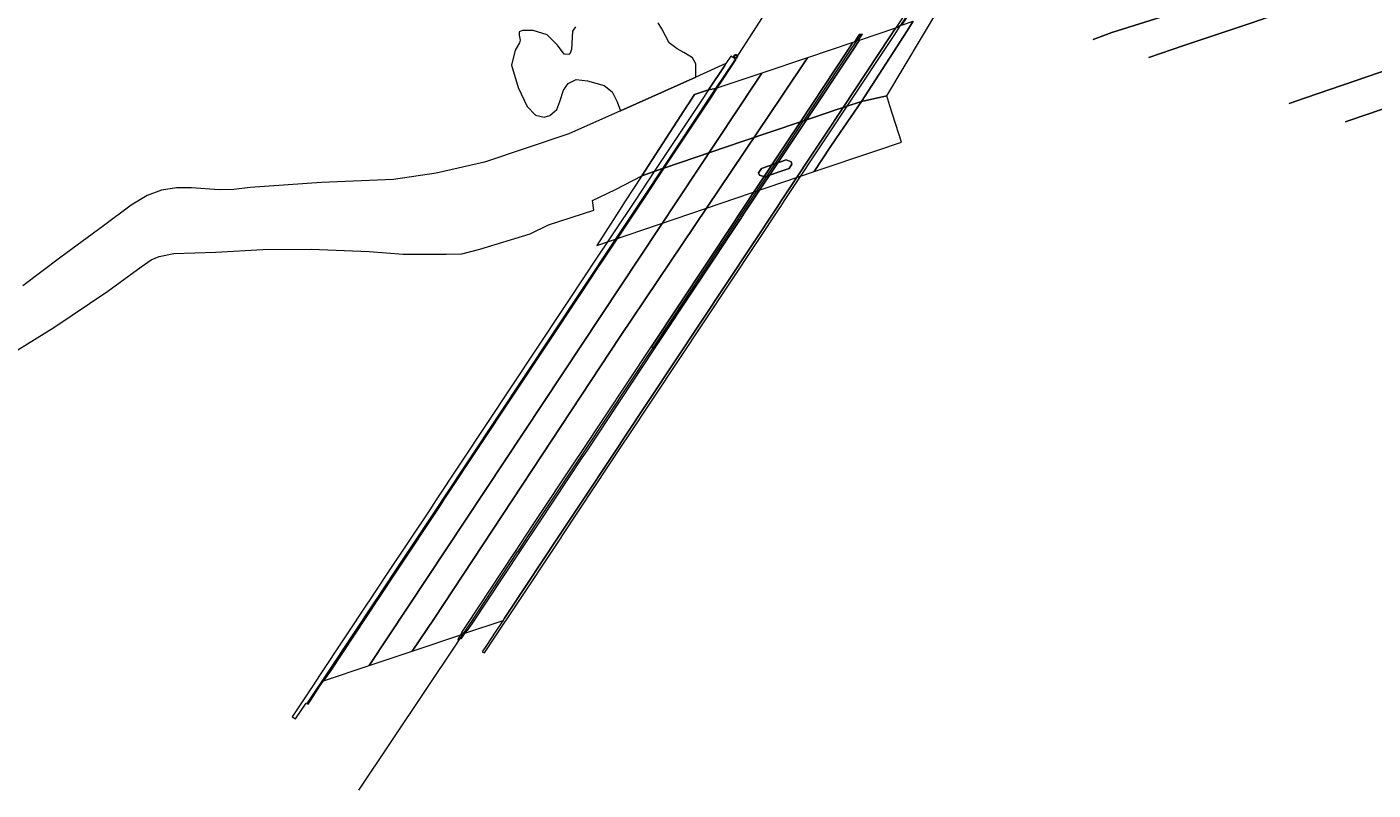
# Model space of a CAD drawing. Extents: x 152761 to 155748, y 459947 to 462743.
# Tile 3 of 256: x 153586 to 153806, y 460022 to 460147. Entities that reach past the tile are written whole.
import ezdxf
from ezdxf.enums import TextEntityAlignment as Align

# ---------------------------------------------------------------- set-up
doc = ezdxf.new("R2010")
doc.units = 0
doc.header["$LTSCALE"] = 0.75
doc.layers.get('0').update_dxf_attribs({"linetype": 'CONTINUOUS'})
for name, color, linetype, lineweight in [('B-RO-BV-GELEIDECONSTRUCTIE-G', 251, 'CONTINUOUS', 18), ('B-RO-GR-GRAS-GV', 251, 'CONTINUOUS', 13), ('B-RO-GR-GROENVOORZIENING-GV', 251, 'CONTINUOUS', 18), ('B-RO-KL-ET_LS_OV_LICHTMAST-S', 251, 'CONTINUOUS', 25), ('B-RO-KW-KUNSTWERK-GV', 251, 'CONTINUOUS', 18), ('B-RO-KW-KUNSTWERK_DEK-GV', 6, 'CONTINUOUS', 18), ('B-RO-VH-VERHARDING_GESLOTEN-GV', 251, 'CONTINUOUS', 18), ('B-RO-VH-VERHARDING_OPEN-GV', 251, 'CONTINUOUS', 18), ('B-RO-VW-VERKEERSTEKEN_BORD-S', 251, 'CONTINUOUS', 25)]:
    doc.layers.add(name, color=color, linetype=linetype, lineweight=lineweight)
doc.styles.add('NLCS-ISO', font='NLCS-ISO.ttf')

# ---------------------------------------------------------------- blocks, each defined once
blk = doc.blocks.new('SIE-WEG_VERKEERSBORD-SO')
at = {"color": 0, "linetype": 'ByBlock', "lineweight": 18}
blk.add_lwpolyline([(-1.125, -1.125), (1.125, -1.125), (1.125, 1.125), (-1.125, 1.125)], close=True, dxfattribs=at)
at = {"color": 0, "linetype": 'ByBlock', "lineweight": 18, "style": 'NLCS-ISO'}
blk.add_text('vb', height=1.5, dxfattribs=at).set_placement((0, 0), align=Align.MIDDLE_CENTER)
blk = doc.blocks.new('SKL-ET_OV_LICHTMAST-SO')
at = {"color": 0, "linetype": 'ByBlock', "lineweight": 18}
for points in [[(-1.2, 0), (-2, 0)], [(-1.4, 1.4), (-0.9, 0.9)], [(0, 2), (0, 1.2)], [(0.9, 0.9), (1.4, 1.4)], [(2, 0), (1.2, 0)], [(-1.4, -1.4), (-0.9, -0.9)], [(0, -1.2), (0, -2)], [(0.9, -0.9), (1.4, -1.4)]]:
    blk.add_lwpolyline(points, dxfattribs=at)
blk.add_circle((0, 0), 1, dxfattribs=at)

msp = doc.modelspace()

# ---------------------------------------------------------------- linework, layer by layer
at = {"layer": 'B-RO-BV-GELEIDECONSTRUCTIE-G', "flags": 128}
for points in [[(153711.975, 460157.31), (153705.915, 460147.598), (153702.02, 460141.591)], [(153722.556, 460145.581), (153720.836, 460142.991), (153713.15, 460131.414), (153713.141, 460131.4), (153710.11, 460126.834), (153702.997, 460116.121), (153702.324, 460115.107), (153688.499, 460094.281), (153677.205, 460077.27), (153676.417, 460076.082), (153669.374, 460065.473), (153666.332, 460060.89), (153666.315, 460060.864), (153658.405, 460048.951), (153656.852, 460046.61), (153656.386, 460045.909), (153640.335, 460021.882)], [(153701.993, 460141.549), (153701.584, 460140.918), (153698.788, 460136.712)], [(153702.02, 460141.591), (153701.993, 460141.549)], [(153698.788, 460136.712), (153697.802, 460135.23), (153690.069, 460123.601), (153690.061, 460123.589), (153686.918, 460118.863), (153679.946, 460108.378), (153679.234, 460107.308), (153676.524, 460103.232), (153654.073, 460069.468), (153653.328, 460068.348), (153646.269, 460057.733), (153643.177, 460053.082), (153643.147, 460053.037), (153635.265, 460041.184), (153632.287, 460036.706), (153631.853, 460036.052)]]:
    msp.add_lwpolyline(points, dxfattribs=at)
at = {"layer": 'B-RO-GR-GRAS-GV', "flags": 128}
msp.add_lwpolyline([(153760.615, 460144.74), (153763.681, 460145.906), (153780.725, 460151.284), (153799.366, 460156.464), (153814.249, 460160.975)], dxfattribs=at)
at = {"layer": 'B-RO-GR-GROENVOORZIENING-GV', "flags": 128}
for points in [[(153814.249, 460160.975), (153799.366, 460156.464), (153780.725, 460151.284), (153763.681, 460145.906), (153760.615, 460144.74)], [(153769.706, 460141.777), (153775.447, 460143.728), (153786.404, 460147.431), (153796.977, 460151.066), (153808.582, 460154.997)], [(153675.82, 460146.812), (153675.336, 460146.086), (153675.185, 460143.104), (153674.916, 460142.375), (153674.757, 460142.276), (153673.967, 460142.359), (153672.888, 460143.805), (153671.222, 460145.519), (153668.903, 460146.213), (153667.141, 460146.202), (153666.642, 460145.972), (153666.642, 460145.447), (153666.759, 460144.626), (153666.681, 460144.195), (153665.938, 460143.005), (153665.379, 460140.562), (153666.47, 460136.901), (153667.914, 460133.782), (153669.296, 460132.36), (153670.736, 460132.031), (153671.624, 460132.313), (153672.774, 460133.274), (153673.303, 460134.611), (153673.869, 460136.437), (153674.668, 460137.525), (153675.979, 460138.204), (153677.816, 460137.977), (153680.516, 460137.212), (153681.852, 460136.158), (153682.684, 460134.514), (153683.217, 460133.061), (153695.549, 460138.581), (153695.549, 460140.754), (153694.982, 460141.735), (153693.587, 460142.6), (153692.488, 460143.199), (153691.196, 460144.202), (153689.991, 460146.458), (153689.387, 460147.49)], [(153729.067, 460147.014), (153728.25, 460146.572), (153722.284, 460144.579), (153722.109, 460144.522), (153722.63, 460145.275), (153722.841, 460145.631), (153722.556, 460145.581), (153722.283, 460145.534), (153721.961, 460145.051), (153721.463, 460144.302), (153721.28, 460144.229), (153713.824, 460141.728), (153706.367, 460139.227), (153699.002, 460136.756), (153698.788, 460136.712), (153697.613, 460136.473), (153695.344, 460135.71), (153694.246, 460134.032), (153694.208, 460133.974), (153686.68, 460122.448), (153688.735, 460123.147), (153690.069, 460123.601), (153690.329, 460123.69), (153703.32, 460128.109), (153712.671, 460131.253), (153713.15, 460131.414), (153713.522, 460131.539), (153713.649, 460131.581), (153717.852, 460132.994), (153718.309, 460133.148), (153719.648, 460133.598), (153719.88, 460133.676), (153720.316, 460133.822), (153722.665, 460134.612), (153730.171, 460146.149), (153731.151, 460147.747)], [(153580.176, 460091.243), (153590.413, 460097.611), (153599.24, 460103.564), (153604.703, 460107.541), (153606.387, 460108.648), (153607.66, 460109.196), (153610.098, 460109.731), (153616.926, 460109.912), (153624.63, 460110.388), (153632.563, 460110.395), (153642.039, 460110.05), (153647.597, 460109.621), (153654.643, 460109.617), (153657.256, 460109.651), (153660.176, 460110.42), (153668.398, 460112.92), (153671.444, 460114.396), (153678.845, 460116.827), (153678.65, 460118.398), (153682.414, 460120.166), (153686.68, 460122.448), (153694.208, 460133.974), (153694.246, 460134.032), (153695.344, 460135.71), (153697.613, 460136.473), (153700.283, 460140.497), (153700.474, 460140.785), (153695.549, 460138.581), (153683.217, 460133.061), (153674.747, 460129.27), (153660.956, 460124.685), (153653.042, 460122.832), (153646.023, 460121.844), (153634.265, 460121.31), (153622.572, 460120.509), (153619.88, 460120.191), (153617.49, 460120.132), (153612.957, 460120.437), (153610.487, 460120.476), (153608.056, 460120.084), (153605.721, 460119.195), (153603.069, 460117.603), (153598.54, 460114.26), (153591.592, 460109.092), (153585.344, 460104.429)], [(153809.58, 460140.035), (153795.396, 460135.215), (153792.687, 460134.285)], [(153801.949, 460131.266), (153802.678, 460131.514), (153823.036, 460138.445)]]:
    msp.add_lwpolyline(points, dxfattribs=at)
for points in [[(153729.228, 460147.101), (153731.151, 460147.747), (153730.171, 460146.149), (153722.665, 460134.612), (153726.806, 460135.5), (153735.499, 460150.046), (153731.318, 460148.879), (153733.479, 460152.277), (153732.822, 460152.541)], [(153732.822, 460152.541), (153732.396, 460152.824), (153732.36, 460152.77), (153731.703, 460151.779), (153730.145, 460149.43), (153728.737, 460147.306), (153728.25, 460146.572), (153729.067, 460147.014), (153729.215, 460147.237)], [(153726.806, 460135.5), (153722.665, 460134.612), (153719.665, 460130.209), (153719.303, 460129.677), (153717.557, 460127.114), (153714.911, 460123.133), (153725.2, 460126.585), (153729.214, 460127.95), (153727.324, 460133.875)]]:
    msp.add_lwpolyline(points, close=True, dxfattribs=at)
at = {"layer": 'B-RO-KW-KUNSTWERK-GV', "flags": 128}
for points in [[(153702.152, 460141.453), (153701.993, 460141.549), (153701.273, 460141.985), (153700.474, 460140.785), (153700.283, 460140.497), (153697.613, 460136.473), (153698.788, 460136.712), (153699.002, 460136.756), (153699.457, 460137.421), (153701.602, 460140.631)], [(153710.835, 460123.62), (153711.282, 460124.314), (153711.152, 460124.705), (153710.365, 460125.015), (153706.303, 460123.647), (153705.834, 460122.932), (153705.964, 460122.541), (153706.773, 460122.252)]]:
    msp.add_lwpolyline(points, close=True, dxfattribs=at)
at = {"layer": 'B-RO-KW-KUNSTWERK_DEK-GV', "flags": 128}
msp.add_lwpolyline([(153728.737, 460147.306), (153728.25, 460146.572), (153722.284, 460144.579), (153722.109, 460144.522), (153722.63, 460145.275), (153722.841, 460145.631), (153722.556, 460145.581), (153722.283, 460145.534), (153721.961, 460145.051), (153721.463, 460144.302), (153721.28, 460144.229), (153713.824, 460141.728), (153706.367, 460139.227), (153699.002, 460136.756), (153699.457, 460137.421), (153701.602, 460140.631), (153702.152, 460141.453), (153701.993, 460141.549), (153701.273, 460141.985), (153700.474, 460140.785), (153700.283, 460140.497), (153697.613, 460136.473), (153696.456, 460134.777), (153688.735, 460123.147), (153688.729, 460123.138), (153685.587, 460118.406), (153678.637, 460107.938), (153677.925, 460106.866), (153652.815, 460069.044), (153652.074, 460067.928), (153645.03, 460057.318), (153641.942, 460052.666), (153641.911, 460052.619), (153634.047, 460040.775), (153632.836, 460038.951), (153631.219, 460036.515), (153629.474, 460033.887), (153629.985, 460033.523), (153631.767, 460036.107), (153631.853, 460036.052), (153632.062, 460035.918), (153632.496, 460036.593), (153634.039, 460038.993), (153634.291, 460039.384), (153634.576, 460039.754), (153642.036, 460042.264), (153649.11, 460044.644), (153657.048, 460047.315), (153656.859, 460047.046), (153656.548, 460046.528), (153656.852, 460046.61), (153657.163, 460046.695), (153657.499, 460047.18), (153657.721, 460047.542), (153663.985, 460049.649), (153663.729, 460049.263), (153662.802, 460047.866), (153661.28, 460045.57), (153660.56, 460044.484), (153660.943, 460044.328), (153662.766, 460047.075), (153664.278, 460049.355), (153664.527, 460049.731), (153665.615, 460051.37), (153673.531, 460063.302), (153673.544, 460063.322), (153676.571, 460067.884), (153683.607, 460078.49), (153684.409, 460079.699), (153709.509, 460117.533), (153710.17, 460118.53), (153717.324, 460129.313), (153720.316, 460133.822), (153720.32, 460133.829), (153727.999, 460145.404), (153729.067, 460147.014)], dxfattribs=at)
at = {"layer": 'B-RO-VH-VERHARDING_GESLOTEN-GV', "flags": 128}
for points in [[(153808.582, 460154.997), (153796.977, 460151.066), (153786.404, 460147.431), (153775.447, 460143.728), (153769.706, 460141.777)], [(153728.737, 460147.306), (153728.25, 460146.572), (153727.326, 460145.177), (153719.651, 460133.603), (153719.648, 460133.598), (153716.654, 460129.083), (153709.51, 460118.308), (153708.848, 460117.31), (153683.766, 460079.482), (153682.966, 460078.276), (153675.934, 460067.671), (153672.909, 460063.108), (153672.895, 460063.087), (153664.986, 460051.159), (153664.241, 460050.035), (153663.985, 460049.649), (153663.729, 460049.263), (153662.802, 460047.866), (153661.28, 460045.57), (153660.56, 460044.484), (153660.943, 460044.328), (153662.766, 460047.075), (153664.278, 460049.355), (153664.527, 460049.731), (153665.615, 460051.37), (153673.531, 460063.302), (153673.544, 460063.322), (153676.571, 460067.884), (153683.607, 460078.49), (153684.409, 460079.699), (153709.509, 460117.533), (153710.17, 460118.53), (153717.324, 460129.313), (153720.316, 460133.822), (153720.32, 460133.829), (153727.999, 460145.404), (153729.067, 460147.014)], [(153792.687, 460134.285), (153795.396, 460135.215), (153809.58, 460140.035)], [(153823.036, 460138.445), (153802.678, 460131.514), (153801.949, 460131.266)]]:
    msp.add_lwpolyline(points, dxfattribs=at)
for points in [[(153672.909, 460063.108), (153675.934, 460067.671), (153682.966, 460078.276), (153683.766, 460079.482), (153708.848, 460117.31), (153709.51, 460118.308), (153716.654, 460129.083), (153719.648, 460133.598), (153719.651, 460133.603), (153727.326, 460145.177), (153728.25, 460146.572), (153722.284, 460144.579), (153721.342, 460143.161), (153713.649, 460131.581), (153713.641, 460131.569), (153710.61, 460127.006), (153703.488, 460116.285), (153702.815, 460115.273), (153688.747, 460094.095), (153677.675, 460077.428), (153676.885, 460076.239), (153669.836, 460065.628), (153666.792, 460061.045), (153666.775, 460061.02), (153658.858, 460049.102), (153658.128, 460048.004), (153657.981, 460047.965), (153657.721, 460047.542), (153663.985, 460049.649), (153664.241, 460050.035), (153664.986, 460051.159), (153672.895, 460063.087)], [(153688.499, 460094.281), (153688.747, 460094.095), (153702.815, 460115.273), (153703.488, 460116.285), (153710.61, 460127.006), (153713.641, 460131.569), (153713.649, 460131.581), (153721.342, 460143.161), (153722.284, 460144.579), (153722.109, 460144.522), (153722.63, 460145.275), (153722.841, 460145.631), (153722.556, 460145.581), (153722.283, 460145.534), (153721.961, 460145.051), (153721.463, 460144.302), (153721.28, 460144.229), (153720.35, 460142.827), (153712.671, 460131.253), (153712.661, 460131.237), (153709.63, 460126.669), (153702.527, 460115.962), (153701.853, 460114.948), (153688.26, 460094.459)], [(153665.872, 460060.715), (153665.89, 460060.741), (153668.931, 460065.325), (153675.968, 460075.932), (153676.755, 460077.118), (153688.26, 460094.459), (153701.853, 460114.948), (153702.527, 460115.962), (153709.63, 460126.669), (153712.661, 460131.237), (153712.671, 460131.253), (153720.35, 460142.827), (153721.28, 460144.229), (153713.824, 460141.728), (153709.616, 460135.468), (153683.178, 460096.13), (153652.645, 460049.843), (153649.11, 460044.644), (153657.048, 460047.315), (153657.35, 460047.746), (153657.222, 460047.676), (153657.971, 460048.805)], [(153635.651, 460041.314), (153643.516, 460053.161), (153643.546, 460053.207), (153646.63, 460057.854), (153653.672, 460068.464), (153654.416, 460069.584), (153676.675, 460103.119), (153679.519, 460107.404), (153680.229, 460108.473), (153687.187, 460118.955), (153690.321, 460123.677), (153690.329, 460123.69), (153698.043, 460135.312), (153699.002, 460136.756), (153699.457, 460137.421), (153701.602, 460140.631), (153702.152, 460141.453), (153701.993, 460141.549), (153701.273, 460141.985), (153700.474, 460140.785), (153700.283, 460140.497), (153697.613, 460136.473), (153696.456, 460134.777), (153688.735, 460123.147), (153688.729, 460123.138), (153685.587, 460118.406), (153678.637, 460107.938), (153677.925, 460106.866), (153652.815, 460069.044), (153652.074, 460067.928), (153645.03, 460057.318), (153641.942, 460052.666), (153641.911, 460052.619), (153634.047, 460040.775), (153632.836, 460038.951), (153631.219, 460036.515), (153629.474, 460033.887), (153629.985, 460033.523), (153631.767, 460036.107), (153631.853, 460036.052), (153632.062, 460035.918), (153632.496, 460036.593), (153634.039, 460038.993), (153634.291, 460039.384), (153634.576, 460039.754), (153634.861, 460040.123)], [(153706.367, 460139.227), (153705.38, 460137.766), (153642.036, 460042.264), (153649.11, 460044.644), (153652.645, 460049.843), (153683.178, 460096.13), (153709.616, 460135.468), (153713.824, 460141.728)], [(153699.002, 460136.756), (153698.043, 460135.312), (153690.329, 460123.69), (153690.321, 460123.677), (153687.187, 460118.955), (153680.229, 460108.473), (153679.519, 460107.404), (153676.675, 460103.119), (153654.416, 460069.584), (153653.672, 460068.464), (153646.63, 460057.854), (153643.546, 460053.207), (153643.516, 460053.161), (153635.651, 460041.314), (153634.861, 460040.123), (153634.576, 460039.754), (153642.036, 460042.264), (153705.38, 460137.766), (153706.367, 460139.227)]]:
    msp.add_lwpolyline(points, close=True, dxfattribs=at)
at = {"layer": 'B-RO-VH-VERHARDING_OPEN-GV', "flags": 128}
for points in [[(153679.32, 460111.005), (153714.911, 460123.133), (153717.557, 460127.114), (153719.303, 460129.677), (153719.665, 460130.209), (153722.665, 460134.612), (153720.316, 460133.822), (153719.88, 460133.676), (153719.648, 460133.598), (153718.309, 460133.148), (153717.852, 460132.994), (153713.649, 460131.581), (153713.522, 460131.539), (153713.15, 460131.414), (153712.671, 460131.253), (153703.32, 460128.109), (153690.329, 460123.69), (153690.069, 460123.601), (153688.735, 460123.147), (153686.68, 460122.448), (153683.875, 460118.092), (153683.421, 460117.388)], [(153706.303, 460123.647), (153710.365, 460125.015), (153711.152, 460124.705), (153711.282, 460124.314), (153710.835, 460123.62), (153706.773, 460122.252), (153705.964, 460122.541), (153705.834, 460122.932)]]:
    msp.add_lwpolyline(points, close=True, dxfattribs=at)

# ---------------------------------------------------------------- block references
at = {"layer": 'B-RO-KL-ET_LS_OV_LICHTMAST-S', "xscale": 0.2, "yscale": 0.2, "zscale": 0.2}
msp.add_blockref('SKL-ET_OV_LICHTMAST-SO', (153702.072, 460141.954), dxfattribs=at)
at = {"layer": 'B-RO-VW-VERKEERSTEKEN_BORD-S', "xscale": 0.2, "yscale": 0.2, "zscale": 0.2}
msp.add_blockref('SIE-WEG_VERKEERSBORD-SO', (153702.072, 460141.954), dxfattribs=at)

doc.saveas('drawing.dxf')
